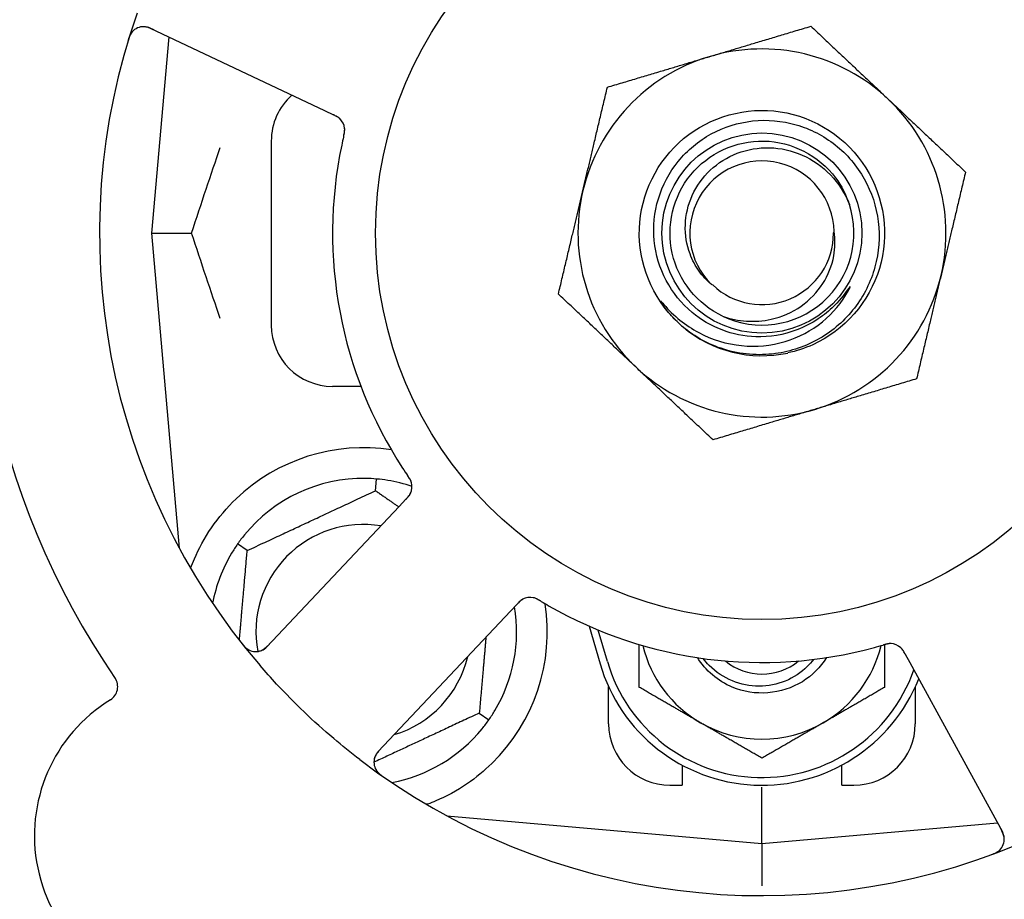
# Model space of a CAD drawing. Header units: inches. Extents: x 18 to 846, y -67 to 561.
# Tile 23 of 256: x 74 to 76.01, y 153.26 to 155.06. Entities that reach past the tile are written whole.
import ezdxf

# ---------------------------------------------------------------- set-up
doc = ezdxf.new("R2010")
doc.units = ezdxf.units.IN
doc.header["$LTSCALE"] = 24
doc.header["$MEASUREMENT"] = 0
doc.layers.add('Dimension (ANSI)', color=7, linetype='Continuous', lineweight=25)
doc.layers.add('Visible (ANSI)', color=7, linetype='Continuous', lineweight=30)
doc.styles.add('Note Text (ANSI)', font='tahoma.ttf')
doc.dimstyles.new('SB Fraction-16 (ANSI)', dxfattribs={"dimscale": 24, "dimtxt": 0.125, "dimasz": 0.098425, "dimexe": 0.125, "dimexo": 0.0625, "dimgap": 0.031496, "dimtad": 0, "dimtih": 1, "dimtoh": 1, "dimdec": 4, "dimrnd": 1e-08, "dimzin": 0, "dimdsep": 46, "dimlunit": 5, "dimtxsty": 'Note Text (ANSI)', "dimcen": 0.09, "dimdle": 0.393701, "dimclrd": 256, "dimclre": 256, "dimclrt": 256, "dimadec": 0, "dimazin": 3, "dimtfac": 0.96, "dimtofl": 0, "dimtmove": 0, "dimatfit": 3, "dimfxl": 1, "dimfrac": 2, "dimtolj": 1, "dimtzin": 12, "dimlwd": -1, "dimlwe": -1, "dimarcsym": 0})

# ---------------------------------------------------------------- blocks, each defined once
blk = doc.blocks.new('*D15')
at = {"layer": 'Defpoints', "color": 0, "transparency": 16777216}
for p in [(115.8191, 378.6679), (40.5863, 88.9562), (79.6941, 88.9562)]:
    blk.add_point(p, dxfattribs=at)
at = {"layer": 'Dimension (ANSI)', "transparency": 16777216}
for p, q in [((114.3191, 378.6679), (37.5863, 378.6679)), ((40.5863, 376.3057), (40.5863, 240.4618)), ((40.5863, 91.3184), (40.5863, 235.1622)), ((78.1941, 88.9562), (37.5863, 88.9562))]:
    blk.add_line(p, q, dxfattribs=at)
for points in [[(40.1926, 376.3057), (40.98, 376.3057), (40.5863, 378.6679)], [(40.1926, 91.3184), (40.98, 91.3184), (40.5863, 88.9562)]]:
    blk.add_solid(points, dxfattribs=at)
at = {"layer": 'Dimension (ANSI)', "transparency": 16777216, "insert": (31.4463, 239.7059), "char_height": 3, "attachment_point": 1, "style": 'Note Text (ANSI)'}
blk.add_mtext('\\A1;289 11/16', dxfattribs=at)

msp = doc.modelspace()

# ---------------------------------------------------------------- linework, layer by layer
at = {"layer": 'Visible (ANSI)'}
for p, q in [((74.26821, 155.0392), (74.62347, 154.87115)), ((74.30607, 155.0213), (74.27111, 154.62177)), ((74.62347, 154.87115), (74.64146, 154.86264)), ((74.51486, 154.80927), (74.51486, 154.43427)), ((74.27111, 154.62177), (74.35258, 154.62177)), ((74.27111, 154.62177), (74.32728, 153.97979)), ((74.69757, 154.30927), (74.63986, 154.30927)), ((74.72752, 154.09685), (74.7296, 154.12058)), ((74.7756, 154.06477), (74.50598, 153.77883)), ((74.78923, 154.07923), (74.7756, 154.06477)), ((74.46589, 153.97485), (74.44638, 153.98851)), ((75.00224, 153.85107), (75.01589, 153.86555)), ((74.73262, 153.56513), (75.00224, 153.85107)), ((75.16253, 153.82084), (75.18486, 153.74427)), ((75.19986, 153.74865), (75.18111, 153.81292)), ((75.80662, 153.764), (75.81616, 153.74657)), ((75.81616, 153.74657), (76.00479, 153.40179)), ((75.20236, 153.62177), (75.20236, 153.69732)), ((75.82736, 153.69732), (75.82736, 153.62177)), ((74.93883, 153.64369), (74.95835, 153.63003)), ((75.35236, 153.53761), (75.35236, 153.49677)), ((75.67736, 153.49677), (75.67736, 153.53761)), ((75.32736, 153.49677), (75.35236, 153.49677)), ((75.51486, 153.37802), (75.51486, 153.4926)), ((75.67736, 153.49677), (75.70236, 153.49677)), ((74.87288, 153.43419), (75.51486, 153.37802)), ((74.87611, 153.4339), (74.87611, 153.43244)), ((75.51486, 153.37802), (75.99482, 153.42001)), ((75.51486, 153.37802), (75.51486, 153.29203))]:
    msp.add_line(p, q, dxfattribs=at)
for radius in [0.7875, 0.20385]:
    msp.add_circle((75.51486, 154.62177), radius, dxfattribs=at)
for centre, radius, start, end in [((75.51486, 154.62177), 1.35, 16.62287, 76.74397), ((73.98943, 155.34338), 0.325, 49.56477, 259.80207), ((75.51486, 154.62177), 0.875, 24.19111, 69.17573), ((75.51486, 154.62177), 1.35, 160.62287, 220.74397), ((74.25485, 155.01096), 0.03125, 64.68342, 162.83549), ((75.51486, 154.62177), 1.6, 166.81714, 214.5497), ((75.51486, 154.62177), 0.375, 46.68342, 106.68342), ((75.51486, 154.62177), 0.375, 106.68342, 166.68342), ((74.63986, 154.80927), 0.125, 131.64189, 180), ((75.51486, 154.62177), 0.375, 346.68342, 46.68342), ((74.63331, 154.83192), 0.03125, 5.46904, 47.46837), ((75.51486, 154.62177), 0.875, 168.19111, 213.17573), ((75.51486, 154.62177), 0.14696, 1.25861, 225.29572), ((75.51486, 154.62177), 0.375, 166.68342, 226.68342), ((75.51486, 154.62177), 0.1875, 244.71096, 18.15663), ((75.51486, 154.62177), 0.14583, 226.55117, 0.00317), ((75.51486, 154.62177), 0.375, 286.68342, 346.68342), ((74.63986, 154.43427), 0.125, 180, 270), ((75.51486, 154.62177), 0.25, 226.19222, 229.96044), ((75.51486, 154.62177), 0.25, 229.96044, 282.10596), ((75.51486, 154.62177), 0.375, 226.68342, 286.68342), ((74.70236, 153.80927), 0.375, 81.21293, 133.75453), ((74.70236, 153.80927), 0.3125, 89.15807, 140.84193), ((74.70236, 153.80927), 0.3125, 71.46237, 80.84193), ((74.77047, 154.10488), 0.03125, 334.67765, 16.13682), ((74.70236, 153.80927), 0.21875, 80.57954, 190.53406), ((74.70236, 153.80927), 0.3125, 149.15807, 169.28378), ((74.70236, 153.80927), 0.375, 314.27762, 8.78707), ((75.04258, 153.84831), 0.03125, 77.46904, 119.46837), ((74.70236, 153.80927), 0.3125, 329.15807, 9.35248), ((75.51486, 154.62177), 0.875, 240.19111, 285.17573), ((75.77642, 153.75409), 0.03125, 46.67765, 88.13682), ((74.48325, 153.80027), 0.03125, 218.53135, 316.68342), ((75.51486, 153.84052), 0.25, 193.73904, 240), ((75.51486, 153.84052), 0.25, 300, 346.26096), ((74.70236, 153.80927), 0.21875, 286.71618, 346.65066), ((75.51486, 153.84052), 0.34375, 196.2602, 338.3076), ((75.51486, 153.84052), 0.32812, 196.2602, 340.60541), ((75.51486, 153.84052), 0.11727, 230.56429, 309.43571), ((74.1707, 153.69753), 0.03125, 301.56477, 34.51231), ((74.35719, 153.39399), 0.325, 121.56477, 331.80207), ((75.51486, 153.84052), 0.25, 240, 300), ((74.70236, 153.80927), 0.3125, 280.71622, 320.84193), ((75.32736, 153.62177), 0.125, 180, 270), ((75.70236, 153.62177), 0.125, 270, 0), ((74.75536, 153.54369), 0.03125, 136.68342, 234.83549), ((75.51486, 154.62177), 1.35, 232.62287, 292.74397), ((75.97737, 153.38679), 0.03125, 290.53135, 28.68342)]:
    msp.add_arc(centre, radius, start, end, dxfattribs=at)
for points, knots in [([(74.23197, 155.03224), (74.23178, 155.03203), (74.23154, 155.03176), (74.23077, 155.03084), (74.23021, 155.03009), (74.22904, 155.02835), (74.22838, 155.02727), (74.22738, 155.02532), (74.22707, 155.02469), (74.22633, 155.02309), (74.2259, 155.02207), (74.22504, 155.0199), (74.22462, 155.01872), (74.22399, 155.01685), (74.22376, 155.01615), (74.22333, 155.01476), (74.22312, 155.01409), (74.22291, 155.0134)], [0.051298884, 0.051298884, 0.051298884, 0.051298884, 0.057269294, 0.057269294, 0.069785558, 0.069785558, 0.083632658, 0.083632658, 0.089458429, 0.089458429, 0.097820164, 0.097820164, 0.107290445, 0.107290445, 0.113094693, 0.113094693, 0.118968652, 0.118968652, 0.118968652, 0.118968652]), ([(74.27554, 155.03574), (74.27469, 155.03614), (74.27383, 155.03655), (74.27048, 155.03809), (74.26798, 155.03916), (74.26368, 155.04067), (74.2618, 155.04119), (74.25868, 155.04184), (74.25724, 155.04203), (74.25497, 155.04217), (74.25411, 155.04218), (74.25321, 155.04216), (74.25302, 155.04215), (74.25285, 155.04214)], [0, 0, 0, 0, 0.007248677, 0.007248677, 0.028564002, 0.028564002, 0.047482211, 0.047482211, 0.06536174, 0.06536174, 0.076705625, 0.076705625, 0.079955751, 0.079955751, 0.079955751, 0.079955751]), ([(75.3418, 154.44135), (75.29114, 154.48995), (75.26248, 154.56066), (75.26503, 154.63082), (75.26757, 154.70095), (75.30124, 154.76939), (75.35526, 154.81419), (75.40925, 154.85898), (75.48271, 154.87943), (75.55208, 154.86898), (75.62307, 154.8583), (75.68856, 154.81537), (75.72669, 154.75454), (75.76442, 154.69434), (75.77473, 154.61766), (75.75423, 154.54963), (75.73375, 154.48168), (75.68288, 154.42351), (75.61826, 154.39416), (75.60194, 154.38674), (75.58481, 154.3812), (75.56728, 154.37752)], [5.2445607, 5.2445607, 5.2445607, 5.2445607, 6.086966, 6.086966, 6.086966, 6.9291128, 6.9291128, 6.9291128, 7.7710085, 7.7710085, 7.7710085, 8.6324711, 8.6324711, 8.6324711, 9.4850832, 9.4850832, 9.4850832, 10.3367446, 10.3367446, 10.3367446, 10.5518672, 10.5518672, 10.5518672, 10.5518672]), ([(74.65536, 154.85407), (74.6553, 154.85413), (74.65522, 154.8542), (74.655, 154.85441), (74.65484, 154.85456), (74.6541, 154.85524), (74.65338, 154.85584), (74.65156, 154.8572), (74.65037, 154.85799), (74.64785, 154.85947), (74.64651, 154.86018), (74.64456, 154.86115), (74.64395, 154.86145), (74.64302, 154.8619), (74.64271, 154.86204), (74.6421, 154.86233), (74.6418, 154.86248), (74.6415, 154.86262)], [0.038929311, 0.038929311, 0.038929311, 0.038929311, 0.040726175, 0.040726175, 0.043941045, 0.043941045, 0.054249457, 0.054249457, 0.066768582, 0.066768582, 0.078206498, 0.078206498, 0.083402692, 0.083402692, 0.086046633, 0.086046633, 0.088630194, 0.088630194, 0.088630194, 0.088630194]), ([(74.65478, 154.85463), (74.65478, 154.85463), (74.65478, 154.85464), (74.65473, 154.85468), (74.65456, 154.85484), (74.65405, 154.8553), (74.65364, 154.85565), (74.65269, 154.85642), (74.65216, 154.85682), (74.65146, 154.85731), (74.65128, 154.85743), (74.64995, 154.85831), (74.64837, 154.85923), (74.64575, 154.86058), (74.64496, 154.86097), (74.64372, 154.86156), (74.64329, 154.86177), (74.64241, 154.86219), (74.64195, 154.86241), (74.6415, 154.86262)], [0.028019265, 0.028019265, 0.028019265, 0.028019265, 0.028672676, 0.028672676, 0.033062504, 0.033062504, 0.040781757, 0.040781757, 0.051074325, 0.051074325, 0.054504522, 0.054504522, 0.07506277, 0.07506277, 0.083066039, 0.083066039, 0.087153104, 0.087153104, 0.091266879, 0.091266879, 0.091266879, 0.091266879]), ([(75.50208, 154.41053), (75.47859, 154.41131), (75.4554, 154.41599), (75.41129, 154.43279), (75.39069, 154.44486), (75.35081, 154.4781), (75.33291, 154.50024), (75.3064, 154.55037), (75.29816, 154.57793), (75.29262, 154.63496), (75.29549, 154.66389), (75.31219, 154.71931), (75.32597, 154.74525), (75.36285, 154.79063), (75.38567, 154.80958), (75.43754, 154.83784), (75.46613, 154.84679), (75.52544, 154.85331), (75.55558, 154.8507), (75.61348, 154.83404), (75.64065, 154.82004), (75.68834, 154.78228), (75.70835, 154.75879), (75.73842, 154.70522), (75.7481, 154.67561), (75.75565, 154.61406), (75.75334, 154.58269), (75.73679, 154.52231), (75.72261, 154.4939), (75.68401, 154.44386), (75.65988, 154.42277), (75.60466, 154.39084), (75.57404, 154.3804), (75.54229, 154.3761)], [-3.5801326, -3.5801326, -3.5801326, -3.5801326, -3.4004535, -3.4004535, -3.2191752, -3.2191752, -3.0035583, -3.0035583, -2.7857358, -2.7857358, -2.5657084, -2.5657084, -2.3434763, -2.3434763, -2.1190401, -2.1190401, -1.8924003, -1.8924003, -1.6635571, -1.6635571, -1.4325112, -1.4325112, -1.1992628, -1.1992628, -0.9638125, -0.9638125, -0.7261606, -0.7261606, -0.4863077, -0.4863077, -0.244254, -0.244254, 0, 0, 0, 0]), ([(74.66237, 154.81894), (74.66243, 154.81924), (74.6625, 154.81953), (74.66268, 154.82032), (74.66279, 154.82081), (74.66314, 154.82236), (74.66337, 154.82343), (74.66379, 154.82567), (74.66399, 154.82686), (74.66431, 154.8292), (74.66441, 154.83031), (74.66452, 154.83252), (74.6645, 154.83352), (74.66443, 154.83476), (74.6644, 154.8351), (74.66437, 154.83536)], [0.001596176, 0.001596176, 0.001596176, 0.001596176, 0.003937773, 0.003937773, 0.007842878, 0.007842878, 0.016055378, 0.016055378, 0.025513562, 0.025513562, 0.03719134, 0.03719134, 0.0541939, 0.0541939, 0.061558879, 0.061558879, 0.061558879, 0.061558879]), ([(74.66237, 154.81894), (74.66249, 154.81948), (74.66261, 154.82001), (74.66286, 154.82107), (74.66298, 154.8216), (74.66337, 154.82338), (74.66362, 154.82462), (74.66399, 154.82667), (74.66412, 154.82751), (74.66437, 154.82943), (74.66445, 154.83045), (74.66453, 154.83224), (74.66453, 154.83305), (74.66447, 154.83434), (74.66443, 154.83487), (74.66439, 154.83519), (74.66439, 154.83523), (74.66439, 154.83525), (74.66439, 154.83525), (74.66439, 154.83525)], [0, 0, 0, 0, 0.004180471, 0.004180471, 0.008305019, 0.008305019, 0.018114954, 0.018114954, 0.025612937, 0.025612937, 0.036850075, 0.036850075, 0.047489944, 0.047489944, 0.05608938, 0.05608938, 0.05828692, 0.05828692, 0.058652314, 0.058652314, 0.058652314, 0.058652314]), ([(74.66236, 154.81891), (74.66225, 154.81844), (74.66214, 154.81794), (74.66201, 154.81741), (74.66092, 154.81264), (74.65948, 154.8061), (74.65838, 154.80084)], [0.48080563, 0.48080563, 0.48080563, 0.48080563, 0.5329828, 0.5329828, 0.5329828, 1, 1, 1, 1]), ([(75.43476, 154.45224), (75.38348, 154.47647), (75.34444, 154.52518), (75.33196, 154.58051), (75.31948, 154.63584), (75.33382, 154.69659), (75.36973, 154.74049), (75.40557, 154.7843), (75.46211, 154.81039), (75.5187, 154.80923), (75.57539, 154.80807), (75.63091, 154.77958), (75.66491, 154.7342), (75.67714, 154.71789), (75.68648, 154.69952), (75.69276, 154.68014)], [5.153766, 5.153766, 5.153766, 5.153766, 6.061332, 6.061332, 6.061332, 6.968806, 6.968806, 6.968806, 7.8744508, 7.8744508, 7.8744508, 8.7817425, 8.7817425, 8.7817425, 9.107885, 9.107885, 9.107885, 9.107885]), ([(75.41148, 154.51732), (75.4023, 154.52512), (75.39411, 154.53403), (75.37927, 154.5547), (75.37296, 154.56659), (75.36126, 154.59802), (75.35804, 154.61811), (75.35943, 154.65897), (75.36423, 154.67933), (75.38152, 154.71762), (75.39404, 154.73509), (75.42542, 154.7647), (75.44413, 154.7764), (75.48548, 154.79226), (75.50779, 154.79606), (75.5532, 154.79497), (75.57584, 154.78988), (75.61846, 154.77115), (75.63793, 154.7575), (75.67102, 154.72315), (75.68415, 154.70264), (75.69303, 154.6802)], [-1.5503297, -1.5503297, -1.5503297, -1.5503297, -1.4577971, -1.4577971, -1.3550285, -1.3550285, -1.200467, -1.200467, -1.0416694, -1.0416694, -0.8786368, -0.8786368, -0.7113708, -0.7113708, -0.5398726, -0.5398726, -0.3641439, -0.3641439, -0.1841858, -0.1841858, 0, 0, 0, 0]), ([(75.43476, 154.45224), (75.45049, 154.44676), (75.46688, 154.44341), (75.50026, 154.44126), (75.51709, 154.44253), (75.55544, 154.45102), (75.57624, 154.46006), (75.61226, 154.4852), (75.62734, 154.50076), (75.64995, 154.53607), (75.65758, 154.55526), (75.66415, 154.59181), (75.66438, 154.60858), (75.66178, 154.625)], [-0.89666376, -0.89666376, -0.89666376, -0.89666376, -0.7697294, -0.7697294, -0.64162523, -0.64162523, -0.47009117, -0.47009117, -0.30597672, -0.30597672, -0.14928046, -0.14928046, -0.02134877, -0.02134877, -0.02134877, -0.02134877]), ([(75.31505, 154.47623), (75.33488, 154.45288), (75.35888, 154.43344), (75.41309, 154.40453), (75.44284, 154.39541), (75.50325, 154.38939), (75.53328, 154.39219), (75.58965, 154.40909), (75.61552, 154.42268), (75.65976, 154.45859), (75.6779, 154.48029), (75.69128, 154.5049)], [-1.1317323, -1.1317323, -1.1317323, -1.1317323, -0.8984595, -0.8984595, -0.6634575, -0.6634575, -0.435379, -0.435379, -0.2142259, -0.2142259, 0, 0, 0, 0]), ([(75.69128, 154.5049), (75.69208, 154.50637), (75.69294, 154.50803), (75.69391, 154.51014), (75.69433, 154.51112), (75.69457, 154.51193), (75.69461, 154.51209), (75.69463, 154.51227), (75.69463, 154.51232), (75.69462, 154.51239), (75.69461, 154.51241), (75.69459, 154.51244), (75.69458, 154.51245), (75.69455, 154.51247), (75.69454, 154.51247), (75.6945, 154.51247), (75.69447, 154.51246), (75.6944, 154.51243), (75.69435, 154.5124), (75.69416, 154.51226), (75.69397, 154.51207), (75.69311, 154.51111), (75.69215, 154.50983), (75.68641, 154.50204), (75.67692, 154.48836), (75.66172, 154.47333)], [-0.32002064, -0.32002064, -0.32002064, -0.32002064, -0.25037654, -0.25037654, -0.22022079, -0.22022079, -0.21319305, -0.21319305, -0.21059304, -0.21059304, -0.20923641, -0.20923641, -0.20821255, -0.20821255, -0.20712521, -0.20712521, -0.2055378, -0.2055378, -0.20262718, -0.20262718, -0.19315319, -0.19315319, -0.1629071, -0.1629071, 0, 0, 0, 0]), ([(75.3418, 154.44135), (75.33397, 154.4489), (75.32661, 154.45704), (75.31459, 154.4726), (75.31091, 154.47835), (75.30908, 154.48173), (75.30875, 154.48236), (75.30854, 154.48292), (75.3085, 154.48304), (75.30848, 154.48318), (75.30848, 154.48322), (75.30848, 154.48327), (75.30849, 154.48329), (75.3085, 154.48332), (75.30851, 154.48333), (75.30853, 154.48334), (75.30854, 154.48335), (75.30858, 154.48335), (75.30861, 154.48334), (75.30868, 154.48332), (75.30873, 154.48329), (75.30958, 154.48272), (75.31191, 154.47993), (75.31505, 154.47623)], [-0.28928031, -0.28928031, -0.28928031, -0.28928031, -0.16787143, -0.16787143, -0.06646306, -0.06646306, -0.04917499, -0.04917499, -0.04476579, -0.04476579, -0.04306859, -0.04306859, -0.04215282, -0.04215282, -0.04143605, -0.04143605, -0.040655, -0.040655, -0.03948059, -0.03948059, -0.0370912, -0.0370912, 0, 0, 0, 0]), ([(75.66172, 154.47333), (75.65181, 154.46352), (75.64104, 154.4547), (75.61587, 154.43783), (75.60129, 154.43029), (75.5592, 154.41431), (75.53071, 154.40959), (75.50208, 154.41053)], [-0.44935864, -0.44935864, -0.44935864, -0.44935864, -0.34320731, -0.34320731, -0.21838639, -0.21838639, 0, 0, 0, 0]), ([(75.54229, 154.3761), (75.52483, 154.37373), (75.50716, 154.37329), (75.47177, 154.37624), (75.45415, 154.37969), (75.40668, 154.39457), (75.37839, 154.40998), (75.35403, 154.43037)], [-0.51193076, -0.51193076, -0.51193076, -0.51193076, -0.37804019, -0.37804019, -0.24204071, -0.24204071, 0, 0, 0, 0]), ([(74.80069, 154.11284), (74.80063, 154.11307), (74.80055, 154.11336), (74.80028, 154.1142), (74.80007, 154.1148), (74.79958, 154.11605), (74.79931, 154.1167), (74.7987, 154.11798), (74.79839, 154.1186), (74.7976, 154.12007), (74.79708, 154.12097), (74.79629, 154.12227), (74.79605, 154.12265), (74.79516, 154.12406), (74.79447, 154.1251), (74.79356, 154.12643), (74.79334, 154.12677), (74.79301, 154.12724), (74.79291, 154.12739), (74.79281, 154.12753)], [0.044252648, 0.044252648, 0.044252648, 0.044252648, 0.050671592, 0.050671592, 0.061250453, 0.061250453, 0.071050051, 0.071050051, 0.078610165, 0.078610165, 0.087196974, 0.087196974, 0.090753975, 0.090753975, 0.100050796, 0.100050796, 0.103147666, 0.103147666, 0.104517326, 0.104517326, 0.104517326, 0.104517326]), ([(74.8006, 154.1132), (74.8006, 154.1132), (74.80059, 154.11324), (74.80055, 154.11337), (74.80051, 154.1135), (74.80038, 154.11393), (74.80027, 154.11428), (74.79987, 154.11544), (74.79952, 154.11631), (74.79868, 154.11813), (74.7982, 154.11906), (74.79699, 154.12119), (74.79623, 154.12243), (74.79469, 154.12479), (74.7939, 154.12594), (74.79303, 154.12722), (74.79292, 154.12738), (74.79281, 154.12753)], [0.030853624, 0.030853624, 0.030853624, 0.030853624, 0.032941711, 0.032941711, 0.036385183, 0.036385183, 0.042347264, 0.042347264, 0.055267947, 0.055267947, 0.065838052, 0.065838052, 0.077516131, 0.077516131, 0.087897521, 0.087897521, 0.089364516, 0.089364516, 0.089364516, 0.089364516]), ([(74.78923, 154.07923), (74.78959, 154.07961), (74.78996, 154.08), (74.79067, 154.08075), (74.79101, 154.08112), (74.79178, 154.08196), (74.79221, 154.08242), (74.7937, 154.08408), (74.79462, 154.08517), (74.79599, 154.08694), (74.79655, 154.08774), (74.79749, 154.08922), (74.79788, 154.08989), (74.79848, 154.09101), (74.79872, 154.09152), (74.79886, 154.09182), (74.79888, 154.09186), (74.79888, 154.09186), (74.79888, 154.09186), (74.79888, 154.09186)], [0, 0, 0, 0, 0.004355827, 0.004355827, 0.0086878, 0.0086878, 0.014307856, 0.014307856, 0.029588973, 0.029588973, 0.043844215, 0.043844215, 0.05417139, 0.05417139, 0.061954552, 0.061954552, 0.063871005, 0.063871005, 0.063878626, 0.063878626, 0.063878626, 0.063878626]), ([(74.78926, 154.07926), (74.78947, 154.07948), (74.78967, 154.07969), (74.79079, 154.08088), (74.79173, 154.08189), (74.79363, 154.08404), (74.79461, 154.08521), (74.79624, 154.08737), (74.79692, 154.08838), (74.7981, 154.09032), (74.7986, 154.09129), (74.79899, 154.09212), (74.79905, 154.09224), (74.79909, 154.09235)], [0, 0, 0, 0, 0.002309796, 0.002309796, 0.012623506, 0.012623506, 0.024338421, 0.024338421, 0.035397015, 0.035397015, 0.047442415, 0.047442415, 0.049661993, 0.049661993, 0.049661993, 0.049661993]), ([(74.35048, 153.93869), (74.35289, 153.9453), (74.35549, 153.95193), (74.36678, 153.97803), (74.37849, 154.00006), (74.40748, 154.04233), (74.42469, 154.06258), (74.44302, 154.08014)], [1.38940877, 1.38940877, 1.38940877, 1.38940877, 1.45134152, 1.45134152, 1.64787025, 1.64787025, 1.84130789, 1.84130789, 1.84130789, 1.84130789]), ([(75.02834, 153.87612), (75.02826, 153.87608), (75.02817, 153.87603), (75.0279, 153.87589), (75.0277, 153.87578), (75.02683, 153.87528), (75.02604, 153.87478), (75.02419, 153.87347), (75.02306, 153.87259), (75.02088, 153.87065), (75.01979, 153.8696), (75.01826, 153.86804), (75.01778, 153.86755), (75.01708, 153.86681), (75.01684, 153.86656), (75.01637, 153.86607), (75.01615, 153.86582), (75.01592, 153.86558)], [0.038929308, 0.038929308, 0.038929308, 0.038929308, 0.040726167, 0.040726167, 0.043941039, 0.043941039, 0.054249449, 0.054249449, 0.066768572, 0.066768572, 0.07820649, 0.07820649, 0.083402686, 0.083402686, 0.086046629, 0.086046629, 0.08863019, 0.08863019, 0.08863019, 0.08863019]), ([(75.02762, 153.87575), (75.02762, 153.87575), (75.02761, 153.87574), (75.02755, 153.87571), (75.02735, 153.8756), (75.02676, 153.87526), (75.02629, 153.87497), (75.02527, 153.87431), (75.02473, 153.87392), (75.02404, 153.87341), (75.02387, 153.87328), (75.02263, 153.87229), (75.02126, 153.87107), (75.01917, 153.86899), (75.01856, 153.86836), (75.01761, 153.86737), (75.01728, 153.86702), (75.01661, 153.86631), (75.01626, 153.86594), (75.01592, 153.86558)], [0.028019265, 0.028019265, 0.028019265, 0.028019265, 0.028672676, 0.028672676, 0.033062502, 0.033062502, 0.040781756, 0.040781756, 0.051074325, 0.051074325, 0.054504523, 0.054504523, 0.075062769, 0.075062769, 0.083066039, 0.083066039, 0.087153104, 0.087153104, 0.091266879, 0.091266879, 0.091266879, 0.091266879]), ([(75.0639, 153.87193), (75.06365, 153.87208), (75.06339, 153.87224), (75.06269, 153.87265), (75.06226, 153.87292), (75.06089, 153.87372), (75.05994, 153.87427), (75.05795, 153.87537), (75.05688, 153.87592), (75.05475, 153.87695), (75.05372, 153.87738), (75.05166, 153.87818), (75.0507, 153.87847), (75.0495, 153.87878), (75.04916, 153.87886), (75.04891, 153.87891)], [0.001596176, 0.001596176, 0.001596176, 0.001596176, 0.00393777, 0.00393777, 0.007842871, 0.007842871, 0.016055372, 0.016055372, 0.025513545, 0.025513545, 0.037191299, 0.037191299, 0.054193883, 0.054193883, 0.061558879, 0.061558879, 0.061558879, 0.061558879]), ([(75.0639, 153.87193), (75.06343, 153.87221), (75.06297, 153.87249), (75.06203, 153.87305), (75.06157, 153.87333), (75.06, 153.87425), (75.05889, 153.87488), (75.05706, 153.87586), (75.0563, 153.87624), (75.05455, 153.87708), (75.05361, 153.87747), (75.05192, 153.8781), (75.05115, 153.87834), (75.04991, 153.87869), (75.04939, 153.87881), (75.04908, 153.87888), (75.04904, 153.87889), (75.04902, 153.87889), (75.04902, 153.87889), (75.04902, 153.87889)], [0, 0, 0, 0, 0.004180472, 0.004180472, 0.008305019, 0.008305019, 0.018114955, 0.018114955, 0.025612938, 0.025612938, 0.036850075, 0.036850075, 0.047489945, 0.047489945, 0.056089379, 0.056089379, 0.05828692, 0.05828692, 0.058652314, 0.058652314, 0.058652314, 0.058652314]), ([(75.06394, 153.87191), (75.06434, 153.87166), (75.06478, 153.8714), (75.06525, 153.87112), (75.06946, 153.8686), (75.07523, 153.86522), (75.07989, 153.86254)], [0.48080563, 0.48080563, 0.48080563, 0.48080563, 0.5329828, 0.5329828, 0.5329828, 1, 1, 1, 1]), ([(74.45441, 153.78634), (74.4548, 153.78585), (74.45518, 153.78536), (74.45623, 153.78405), (74.45691, 153.78322), (74.45821, 153.7817), (74.45882, 153.78101), (74.46043, 153.77926), (74.46146, 153.77822), (74.46333, 153.77648), (74.46419, 153.77575), (74.46571, 153.77456), (74.46638, 153.77407), (74.46777, 153.77316), (74.46846, 153.77276), (74.46925, 153.77233), (74.46942, 153.77224), (74.46957, 153.77217)], [0, 0, 0, 0, 0.005149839, 0.005149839, 0.013554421, 0.013554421, 0.020527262, 0.020527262, 0.031641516, 0.031641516, 0.041623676, 0.041623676, 0.051235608, 0.051235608, 0.063734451, 0.063734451, 0.067355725, 0.067355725, 0.067355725, 0.067355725]), ([(74.49284, 153.77053), (74.49312, 153.77062), (74.49347, 153.77075), (74.49514, 153.77139), (74.49673, 153.77215), (74.49945, 153.77377), (74.5007, 153.77462), (74.50375, 153.77701), (74.50558, 153.77864), (74.50812, 153.78114), (74.50885, 153.78189), (74.51024, 153.78334), (74.5109, 153.78404), (74.51156, 153.78474)], [0.058736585, 0.058736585, 0.058736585, 0.058736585, 0.064782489, 0.064782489, 0.086145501, 0.086145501, 0.103238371, 0.103238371, 0.123434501, 0.123434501, 0.131598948, 0.131598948, 0.13893919, 0.13893919, 0.13893919, 0.13893919]), ([(75.77782, 153.78531), (75.77782, 153.78531), (75.77779, 153.78531), (75.77765, 153.78532), (75.77751, 153.78532), (75.77706, 153.78533), (75.7767, 153.78533), (75.77547, 153.78531), (75.77453, 153.78525), (75.77254, 153.785), (75.77151, 153.78484), (75.76911, 153.78435), (75.7677, 153.78401), (75.76497, 153.78327), (75.76364, 153.78288), (75.76215, 153.78244), (75.76197, 153.78239), (75.76178, 153.78233)], [0.030853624, 0.030853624, 0.030853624, 0.030853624, 0.032941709, 0.032941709, 0.03638518, 0.03638518, 0.042347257, 0.042347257, 0.055267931, 0.055267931, 0.065838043, 0.065838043, 0.077516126, 0.077516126, 0.087897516, 0.087897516, 0.089364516, 0.089364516, 0.089364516, 0.089364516]), ([(75.77819, 153.78529), (75.77796, 153.7853), (75.77766, 153.78531), (75.77678, 153.78532), (75.77614, 153.78531), (75.7748, 153.78523), (75.77409, 153.78516), (75.77269, 153.78498), (75.77201, 153.78488), (75.77036, 153.78458), (75.76935, 153.78437), (75.76787, 153.78401), (75.76742, 153.7839), (75.76581, 153.78349), (75.76461, 153.78316), (75.76306, 153.78271), (75.76267, 153.7826), (75.76212, 153.78243), (75.76195, 153.78238), (75.76178, 153.78233)], [0.044252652, 0.044252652, 0.044252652, 0.044252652, 0.050671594, 0.050671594, 0.061250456, 0.061250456, 0.071050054, 0.071050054, 0.078610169, 0.078610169, 0.087196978, 0.087196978, 0.090753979, 0.090753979, 0.100050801, 0.100050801, 0.10314767, 0.10314767, 0.10451733, 0.10451733, 0.10451733, 0.10451733]), ([(75.8066, 153.76404), (75.80645, 153.7643), (75.80631, 153.76456), (75.80552, 153.766), (75.80486, 153.7672), (75.8034, 153.76968), (75.80259, 153.77096), (75.80104, 153.77318), (75.80029, 153.77414), (75.79881, 153.77586), (75.79804, 153.77664), (75.79737, 153.77727), (75.79728, 153.77736), (75.79719, 153.77744)], [0, 0, 0, 0, 0.002309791, 0.002309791, 0.012623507, 0.012623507, 0.024338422, 0.024338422, 0.035397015, 0.035397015, 0.047442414, 0.047442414, 0.049661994, 0.049661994, 0.049661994, 0.049661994]), ([(75.80662, 153.764), (75.80636, 153.76447), (75.80611, 153.76493), (75.80561, 153.76584), (75.80537, 153.76628), (75.80481, 153.76727), (75.8045, 153.76782), (75.80339, 153.76975), (75.80263, 153.77096), (75.80137, 153.77281), (75.80079, 153.77359), (75.79967, 153.77495), (75.79915, 153.77552), (75.79827, 153.77644), (75.79786, 153.77683), (75.79762, 153.77705), (75.79759, 153.77708), (75.79759, 153.77708), (75.79759, 153.77708), (75.79759, 153.77708)], [0, 0, 0, 0, 0.004355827, 0.004355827, 0.008687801, 0.008687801, 0.014307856, 0.014307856, 0.029588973, 0.029588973, 0.043844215, 0.043844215, 0.054171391, 0.054171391, 0.061954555, 0.061954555, 0.063871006, 0.063871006, 0.063878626, 0.063878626, 0.063878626, 0.063878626]), ([(75.64649, 153.75694), (75.63395, 153.73715), (75.61712, 153.72008), (75.59719, 153.70772), (75.55494, 153.68153), (75.49989, 153.67724), (75.45409, 153.69657), (75.42503, 153.70884), (75.40019, 153.73041), (75.38318, 153.75695)], [6.8488771, 6.8488771, 6.8488771, 6.8488771, 7.2990044, 7.2990044, 7.2990044, 8.2534333, 8.2534333, 8.2534333, 8.8590861, 8.8590861, 8.8590861, 8.8590861]), ([(75.62006, 153.75312), (75.61615, 153.74798), (75.61187, 153.74312), (75.59439, 153.72588), (75.57916, 153.71585), (75.54545, 153.70205), (75.52726, 153.6985), (75.49024, 153.69854), (75.47178, 153.70224), (75.43701, 153.71656), (75.42108, 153.72716), (75.403, 153.74507), (75.3987, 153.74993), (75.39474, 153.75506)], [-1.06231766, -1.06231766, -1.06231766, -1.06231766, -1.01273267, -1.01273267, -0.87465824, -0.87465824, -0.73438222, -0.73438222, -0.59190522, -0.59190522, -0.44722789, -0.44722789, -0.39760805, -0.39760805, -0.39760805, -0.39760805]), ([(74.69533, 153.54898), (74.67711, 153.5629), (74.65936, 153.5772), (74.62149, 153.60929), (74.6013, 153.62747), (74.56238, 153.6647), (74.54387, 153.68349), (74.51442, 153.71518), (74.50313, 153.72779), (74.49206, 153.74065)], [-0.73117336, -0.73117336, -0.73117336, -0.73117336, -0.55242948, -0.55242948, -0.34016147, -0.34016147, -0.13232742, -0.13232742, 0, 0, 0, 0]), ([(74.73819, 153.57103), (74.73754, 153.57034), (74.73689, 153.56965), (74.73438, 153.56695), (74.73259, 153.56489), (74.72983, 153.56127), (74.72875, 153.55965), (74.72717, 153.55688), (74.72655, 153.55557), (74.72571, 153.55345), (74.72544, 153.55264), (74.72518, 153.55178), (74.72513, 153.5516), (74.72508, 153.55143)], [0, 0, 0, 0, 0.007248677, 0.007248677, 0.028564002, 0.028564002, 0.04748221, 0.04748221, 0.065361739, 0.065361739, 0.076705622, 0.076705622, 0.079955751, 0.079955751, 0.079955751, 0.079955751]), ([(74.72804, 153.52851), (74.72819, 153.52826), (74.72837, 153.52796), (74.72901, 153.52694), (74.72955, 153.52617), (74.73084, 153.52452), (74.73167, 153.52356), (74.73321, 153.522), (74.73372, 153.52151), (74.73501, 153.52032), (74.73584, 153.5196), (74.73764, 153.51811), (74.73864, 153.51734), (74.74022, 153.51617), (74.74081, 153.51573), (74.742, 153.51489), (74.74258, 153.51449), (74.74317, 153.51407)], [0.051298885, 0.051298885, 0.051298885, 0.051298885, 0.057269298, 0.057269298, 0.069785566, 0.069785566, 0.083632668, 0.083632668, 0.089458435, 0.089458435, 0.09782017, 0.09782017, 0.107290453, 0.107290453, 0.113094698, 0.113094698, 0.118968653, 0.118968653, 0.118968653, 0.118968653]), ([(74.96416, 153.54078), (74.94902, 153.52602), (74.93207, 153.5121), (74.89306, 153.48533), (74.87065, 153.47343), (74.84492, 153.46238), (74.83921, 153.46008), (74.83346, 153.45794)], [0.55181372, 0.55181372, 0.55181372, 0.55181372, 0.71000954, 0.71000954, 0.90366002, 0.90366002, 0.95550669, 0.95550669, 0.95550669, 0.95550669]), ([(76.00862, 153.38672), (76.00862, 153.38702), (76.00861, 153.38739), (76.00851, 153.38918), (76.00828, 153.39092), (76.00758, 153.39401), (76.00716, 153.39547), (76.00583, 153.39911), (76.00484, 153.40135), (76.00324, 153.40453), (76.00276, 153.40546), (76.00181, 153.40723), (76.00135, 153.40807), (76.00089, 153.40891)], [0.058736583, 0.058736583, 0.058736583, 0.058736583, 0.064782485, 0.064782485, 0.086145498, 0.086145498, 0.103238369, 0.103238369, 0.1234345, 0.1234345, 0.131598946, 0.131598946, 0.138939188, 0.138939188, 0.138939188, 0.138939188]), ([(75.98171, 153.35506), (75.9823, 153.35528), (75.98288, 153.35549), (75.98445, 153.35609), (75.98545, 153.35648), (75.98729, 153.35724), (75.98814, 153.35761), (75.9903, 153.3586), (75.99161, 153.35926), (75.99384, 153.3605), (75.9948, 153.36109), (75.9964, 153.36216), (75.99707, 153.36266), (75.99837, 153.36369), (75.99897, 153.36422), (75.99962, 153.36485), (75.99975, 153.36498), (75.99987, 153.36509)], [0, 0, 0, 0, 0.005149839, 0.005149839, 0.013554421, 0.013554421, 0.020527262, 0.020527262, 0.031641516, 0.031641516, 0.041623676, 0.041623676, 0.051235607, 0.051235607, 0.06373445, 0.06373445, 0.067355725, 0.067355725, 0.067355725, 0.067355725])]:
    msp.add_open_spline(points, degree=3, knots=knots, dxfattribs=at)
for points, weights in [([(75.40721, 154.98099), (75.50346, 155.00983), (75.6146, 155.04314)], [1, 1.0379548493, 1]), ([(75.6146, 155.04314), (75.69901, 154.96354), (75.77212, 154.89461)], [1, 1.0379548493, 1]), ([(75.19981, 154.91883), (75.31095, 154.95214), (75.40721, 154.98099)], [1, 1.0379548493, 1]), ([(75.14994, 154.70815), (75.17309, 154.80593), (75.19981, 154.91883)], [1, 1.0379548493, 1]), ([(75.77212, 154.89461), (75.84523, 154.82568), (75.92965, 154.74608)], [1, 1.0379548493, 1]), ([(75.92965, 154.74608), (75.90292, 154.63318), (75.87978, 154.5354)], [1, 1.0379548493, 1]), ([(75.10008, 154.49746), (75.1268, 154.61037), (75.14994, 154.70815)], [1, 1.0379548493, 1]), ([(75.87978, 154.5354), (75.85663, 154.43762), (75.82991, 154.32471)], [1, 1.0379548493, 1]), ([(75.2576, 154.34893), (75.18449, 154.41786), (75.10008, 154.49746)], [1, 1.0379548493, 1]), ([(75.41513, 154.2004), (75.33071, 154.28), (75.2576, 154.34893)], [1, 1.0379548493, 1]), ([(75.82991, 154.32471), (75.71877, 154.2914), (75.62252, 154.26256)], [1, 1.0379548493, 1]), ([(75.62252, 154.26256), (75.52627, 154.23371), (75.41513, 154.2004)], [1, 1.0379548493, 1]), ([(74.46589, 153.97485), (74.59671, 154.03585), (74.72752, 154.09685)], [1.04422863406, 1.20577136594, 1.04422863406]), ([(74.72752, 154.09685), (74.75213, 154.07961), (74.7747, 154.06382)], [1.04422863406, 1.07418802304, 1.09303499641]), ([(74.4499, 153.79209), (74.45737, 153.87746), (74.46589, 153.97485)], [1.11819795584, 1.14843950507, 1.04422863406]), ([(74.95234, 153.79816), (74.94607, 153.72644), (74.93883, 153.64369)], [1.12448377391, 1.13145726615, 1.04422863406]), ([(75.26486, 153.69618), (75.26486, 153.74229), (75.26486, 153.78325)], [1, 1.02228011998, 1.01840264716]), ([(75.76486, 153.78322), (75.76486, 153.74227), (75.76486, 153.69618)], [1.01840499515, 1.02227336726, 1]), ([(75.38986, 153.62402), (75.33185, 153.65751), (75.26486, 153.69618)], [1, 1.0379548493, 1]), ([(75.76486, 153.69618), (75.69787, 153.65751), (75.63986, 153.62402)], [1, 1.0379548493, 1]), ([(74.93883, 153.64369), (74.8272, 153.59164), (74.72411, 153.54357)], [1.04422863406, 1.17902301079, 1.08886732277]), ([(75.51486, 153.55185), (75.44787, 153.59052), (75.38986, 153.62402)], [1, 1.0379548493, 1]), ([(75.63986, 153.62402), (75.58185, 153.59052), (75.51486, 153.55185)], [1, 1.0379548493, 1]), ([(74.83346, 153.45794), (74.8319, 153.45806), (74.83033, 153.45819)], [0.999914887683, 0.9999148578, 0.999914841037])]:
    msp.add_rational_spline(points, weights, degree=2, dxfattribs=at)
for points in [[(74.35258, 154.62177), (74.37223, 154.68205), (74.39234, 154.74145), (74.41089, 154.79608)], [(74.41089, 154.44746), (74.39235, 154.50208), (74.37223, 154.5615), (74.35258, 154.62177)], [(75.66069, 154.62178), (75.66107, 154.62285), (75.66143, 154.62392), (75.66178, 154.625)], [(75.41148, 154.51732), (75.41251, 154.51684), (75.41354, 154.51636), (75.41457, 154.5159)], [(74.78249, 154.14296), (74.78576, 154.13796), (74.79003, 154.13161), (74.79282, 154.12753)], [(74.7296, 154.12058), (74.722, 154.12124), (74.71418, 154.12163), (74.70695, 154.12174)], [(74.7521, 154.11779), (74.74496, 154.11894), (74.73719, 154.11991), (74.7296, 154.12058)], [(74.46005, 154.0066), (74.45548, 154.001), (74.45075, 153.99476), (74.44638, 153.98851)], [(74.44638, 153.98851), (74.44201, 153.98227), (74.43776, 153.97569), (74.43405, 153.96948)], [(75.74392, 153.77728), (75.74969, 153.77885), (75.75705, 153.78095), (75.76179, 153.78234)], [(74.95835, 153.63003), (74.96271, 153.63628), (74.96696, 153.64286), (74.97067, 153.64906)], [(74.94468, 153.61194), (74.94924, 153.61754), (74.95397, 153.62379), (74.95835, 153.63003)]]:
    msp.add_open_spline(points, degree=3, dxfattribs=at)

# ---------------------------------------------------------------- dimensions: what is measured, and where the dimension line sits
at = {"layer": 'Dimension (ANSI)'}
dim = msp.add_linear_dim(base=(40.58635, 88.95616), p1=(115.81912, 378.66786), p2=(79.69412, 88.95616), angle=270, dimstyle='SB Fraction-16 (ANSI)', override={"dimgap": 0.031496, "dimdec": 4, "dimtol": 0, "dimlim": 0, "dimtp": 0, "dimtm": 0, "dimtdec": 2, "dimatfit": 1}, dxfattribs=at)
dim.commit()
dim.dimension.update_dxf_attribs({"geometry": '*D15', "text_midpoint": (40.58635, 237.81201), "dimtype": 160})

doc.saveas('drawing.dxf')
